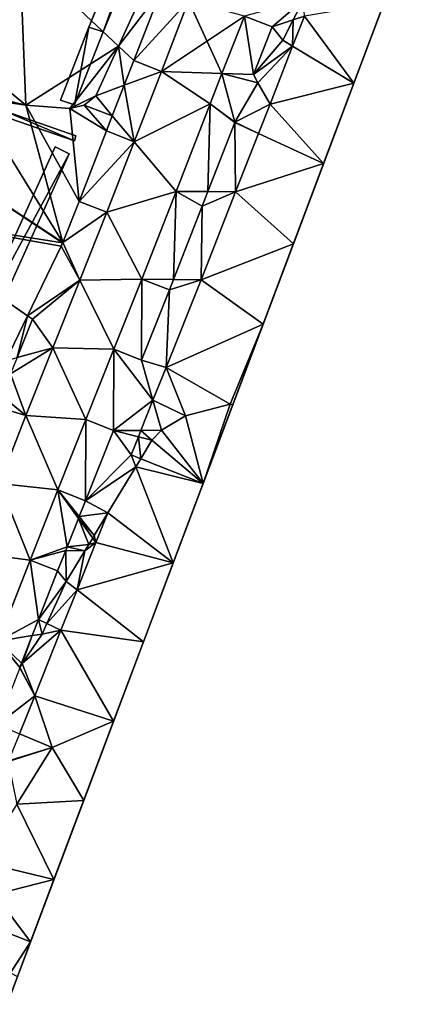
# Model space of a CAD drawing. Header units: inches. Extents: x 92348 to 92626, y 1600224 to 1600387.
# Tile 93 of 117: x 92574 to 92594, y 1600228 to 1600280. Entities that reach past the tile are written whole.
import ezdxf

# ---------------------------------------------------------------- set-up
doc = ezdxf.new("R2010")
doc.units = ezdxf.units.IN
doc.header["$MEASUREMENT"] = 0
for name, color, linetype in [('Bygning', 10, 'Continuous'), ('Objekter_Hekk', 10, 'Continuous'), ('Objekter_Mur', 10, 'Continuous'), ('Terreng_ortofoto', 10, 'Continuous'), ('Veg', 10, 'Continuous')]:
    doc.layers.add(name, color=color, linetype=linetype)

msp = doc.modelspace()

# ---------------------------------------------------------------- linework, layer by layer
at = {"layer": 'Bygning', "color": 74, "true_color": 0x55aa00}
for points in [[(92577.671, 1600292.893, 107.4), (92571.832, 1600278.151, 107.4), (92571.832, 1600278.151, 104.712), (92577.671, 1600292.893, 105.576)], [(92571.832, 1600278.151, 107.35), (92577.671, 1600292.893, 107.35), (92577.671, 1600292.893, 108.1), (92571.832, 1600278.151, 108.1)], [(92571.832, 1600278.151, 107.35), (92577.671, 1600292.893, 107.35), (92577.671, 1600292.893, 108.1), (92571.832, 1600278.151, 108.1)]]:
    msp.add_3dface(points, dxfattribs=at)
at = {"layer": 'Terreng_ortofoto'}
for points in [[(92594.278, 1600284.702, 102), (92580.125, 1600247.141, 100.5), (92572.996, 1600228.221, 99.77)], [(92587.959, 1600267.932, 101.333), (92580.125, 1600247.141, 100.5), (92594.278, 1600284.702, 102)], [(92591.118, 1600276.317, 101.667), (92587.959, 1600267.932, 101.333), (92594.278, 1600284.702, 102)], [(92591.118, 1600276.317, 101.667), (92594.278, 1600284.702, 102), (92592.698, 1600280.51, 101.833)], [(92567.869, 1600281.537, 106), (92570.195, 1600278.291, 105), (92573.659, 1600283.103, 105)], [(92570.195, 1600278.291, 105), (92573.974, 1600275.171, 104), (92573.659, 1600283.103, 105)], [(92578.821, 1600278.251, 104), (92573.659, 1600283.103, 105), (92573.974, 1600275.171, 104)], [(92578.821, 1600278.251, 104), (92580.312, 1600281.521, 104), (92573.659, 1600283.103, 105)], [(92578.821, 1600278.251, 104), (92581.045, 1600281.182, 103.601), (92580.312, 1600281.521, 104)], [(92578.821, 1600278.251, 104), (92579.618, 1600277.502, 103.419), (92581.045, 1600281.182, 103.601)], [(92581.045, 1600281.182, 103.601), (92579.618, 1600277.502, 103.419), (92582.487, 1600280.613, 102.71)], [(92579.618, 1600277.502, 103.419), (92581.06, 1600276.934, 102.597), (92582.487, 1600280.613, 102.71)], [(92582.487, 1600280.613, 102.71), (92581.06, 1600276.934, 102.597), (92584.229, 1600276.822, 102.564)], [(92582.487, 1600280.613, 102.71), (92584.229, 1600276.822, 102.564), (92585.4, 1600279.824, 102.68)], [(92585.4, 1600279.824, 102.68), (92586.843, 1600279.258, 102.257), (92588.48, 1600280.675, 102)], [(92586.843, 1600279.258, 102.257), (92587.948, 1600279.622, 102), (92588.48, 1600280.675, 102)], [(92587.948, 1600279.622, 102), (92588.534, 1600279.815, 101.723), (92588.48, 1600280.675, 102)], [(92591.118, 1600276.317, 101.667), (92592.698, 1600280.51, 101.833), (92588.534, 1600279.815, 101.723)], [(92585.4, 1600279.824, 102.68), (92584.229, 1600276.822, 102.564), (92585.87, 1600276.764, 102.128)], [(92585.4, 1600279.824, 102.68), (92585.87, 1600276.764, 102.128), (92586.843, 1600279.258, 102.257)], [(92586.843, 1600279.258, 102.257), (92587.411, 1600278.559, 102), (92587.948, 1600279.622, 102)], [(92587.948, 1600279.622, 102), (92587.411, 1600278.559, 102), (92587.921, 1600278.25, 101.662)], [(92587.948, 1600279.622, 102), (92587.921, 1600278.25, 101.662), (92588.534, 1600279.815, 101.723)], [(92591.118, 1600276.317, 101.667), (92588.534, 1600279.815, 101.723), (92587.921, 1600278.25, 101.662)], [(92585.87, 1600276.764, 102.128), (92587.411, 1600278.559, 102), (92586.843, 1600279.258, 102.257)], [(92585.87, 1600276.764, 102.128), (92587.921, 1600278.25, 101.662), (92587.411, 1600278.559, 102)], [(92570.195, 1600278.291, 105), (92572.103, 1600275.625, 104), (92573.974, 1600275.171, 104)], [(92578.821, 1600278.251, 104), (92573.974, 1600275.171, 104), (92576.271, 1600274.997, 104)], [(92578.821, 1600278.251, 104), (92576.271, 1600274.997, 104), (92577.638, 1600275.655, 104)], [(92578.821, 1600278.251, 104), (92577.638, 1600275.655, 104), (92579.116, 1600276.207, 103.355)], [(92578.821, 1600278.251, 104), (92579.116, 1600276.207, 103.355), (92579.618, 1600277.502, 103.419)], [(92585.87, 1600276.764, 102.128), (92586.11, 1600276.339, 102), (92587.921, 1600278.25, 101.662)], [(92586.11, 1600276.339, 102), (92586.738, 1600275.229, 101.545), (92587.921, 1600278.25, 101.662)], [(92591.118, 1600276.317, 101.667), (92587.921, 1600278.25, 101.662), (92586.738, 1600275.229, 101.545)], [(92579.618, 1600277.502, 103.419), (92579.116, 1600276.207, 103.355), (92581.06, 1600276.934, 102.597)], [(92581.06, 1600276.934, 102.597), (92579.116, 1600276.207, 103.355), (92579.633, 1600273.255, 102.483)], [(92581.06, 1600276.934, 102.597), (92579.633, 1600273.255, 102.483), (92583.615, 1600275.246, 102.503)], [(92581.06, 1600276.934, 102.597), (92583.615, 1600275.246, 102.503), (92584.229, 1600276.822, 102.564)], [(92584.229, 1600276.822, 102.564), (92583.615, 1600275.246, 102.503), (92584.908, 1600274.286, 102.001)], [(92585.87, 1600276.764, 102.128), (92584.229, 1600276.822, 102.564), (92586.11, 1600276.339, 102)], [(92584.229, 1600276.822, 102.564), (92584.908, 1600274.286, 102.001), (92586.11, 1600276.339, 102)], [(92586.11, 1600276.339, 102), (92584.908, 1600274.286, 102.001), (92586.738, 1600275.229, 101.545)], [(92591.118, 1600276.317, 101.667), (92586.738, 1600275.229, 101.545), (92589.538, 1600272.124, 101.5)], [(92591.118, 1600276.317, 101.667), (92589.538, 1600272.124, 101.5), (92587.959, 1600267.932, 101.333)], [(92579.116, 1600276.207, 103.355), (92577.638, 1600275.655, 104), (92578.499, 1600274.619, 103.276)], [(92579.116, 1600276.207, 103.355), (92578.499, 1600274.619, 103.276), (92579.633, 1600273.255, 102.483)], [(92575.91, 1600267.995, 103), (92571.232, 1600275.575, 104), (92567.797, 1600273.334, 104)], [(92572.103, 1600275.625, 104), (92571.232, 1600275.575, 104), (92573.974, 1600275.171, 104)], [(92575.91, 1600267.995, 103), (92573.974, 1600275.171, 104), (92571.232, 1600275.575, 104)], [(92577.638, 1600275.655, 104), (92576.271, 1600274.997, 104), (92577.036, 1600275.169, 104)], [(92577.638, 1600275.655, 104), (92577.036, 1600275.169, 104), (92578.499, 1600274.619, 103.276)], [(92579.633, 1600273.255, 102.483), (92581.83, 1600270.669, 102.327), (92583.615, 1600275.246, 102.503)], [(92583.488, 1600270.655, 101.848), (92583.615, 1600275.246, 102.503), (92581.83, 1600270.669, 102.327)], [(92584.898, 1600274.269, 102), (92583.615, 1600275.246, 102.503), (92583.488, 1600270.655, 101.848)], [(92584.898, 1600274.269, 102), (92584.908, 1600274.286, 102.001), (92583.615, 1600275.246, 102.503)], [(92575.91, 1600267.995, 103), (92576.763, 1600270.142, 103.055), (92573.974, 1600275.171, 104)], [(92576.763, 1600270.142, 103.055), (92576.271, 1600274.997, 104), (92573.974, 1600275.171, 104)], [(92578.19, 1600273.822, 103.237), (92577.036, 1600275.169, 104), (92576.271, 1600274.997, 104)], [(92578.19, 1600273.822, 103.237), (92576.271, 1600274.997, 104), (92576.763, 1600270.142, 103.055)], [(92578.19, 1600273.822, 103.237), (92578.499, 1600274.619, 103.276), (92577.036, 1600275.169, 104)], [(92584.908, 1600274.286, 102.001), (92586.137, 1600273.696, 101.486), (92586.738, 1600275.229, 101.545)], [(92586.738, 1600275.229, 101.545), (92586.137, 1600273.696, 101.486), (92589.538, 1600272.124, 101.5)], [(92578.19, 1600273.822, 103.237), (92579.633, 1600273.255, 102.483), (92578.499, 1600274.619, 103.276)], [(92584.898, 1600274.269, 102), (92583.488, 1600270.655, 101.848), (92584.942, 1600270.644, 101.368)], [(92584.898, 1600274.269, 102), (92586.137, 1600273.696, 101.486), (92584.908, 1600274.286, 102.001)], [(92584.898, 1600274.269, 102), (92584.942, 1600270.644, 101.368), (92586.137, 1600273.696, 101.486)], [(92578.19, 1600273.822, 103.237), (92576.763, 1600270.142, 103.055), (92579.633, 1600273.255, 102.483)], [(92575.9, 1600267.977, 102.999), (92567.797, 1600273.334, 104), (92566.466, 1600269.453, 104)], [(92575.91, 1600267.995, 103), (92567.797, 1600273.334, 104), (92575.9, 1600267.977, 102.999)], [(92579.633, 1600273.255, 102.483), (92576.763, 1600270.142, 103.055), (92578.206, 1600269.576, 102.37)], [(92579.633, 1600273.255, 102.483), (92578.206, 1600269.576, 102.37), (92581.83, 1600270.669, 102.327)], [(92584.942, 1600270.644, 101.368), (92589.538, 1600272.124, 101.5), (92586.137, 1600273.696, 101.486)], [(92587.959, 1600267.932, 101.333), (92589.538, 1600272.124, 101.5), (92584.942, 1600270.644, 101.368)], [(92578.206, 1600269.576, 102.37), (92580.045, 1600266.091, 102.15), (92581.83, 1600270.669, 102.327)], [(92580.045, 1600266.091, 102.15), (92581.702, 1600266.073, 101.656), (92581.83, 1600270.669, 102.327)], [(92581.83, 1600270.669, 102.327), (92581.702, 1600266.073, 101.656), (92583.192, 1600269.896, 101.816)], [(92583.488, 1600270.655, 101.848), (92581.83, 1600270.669, 102.327), (92583.192, 1600269.896, 101.816)], [(92583.192, 1600269.896, 101.816), (92583.146, 1600266.058, 101.19), (92584.942, 1600270.644, 101.368)], [(92583.146, 1600266.058, 101.19), (92587.959, 1600267.932, 101.333), (92584.942, 1600270.644, 101.368)], [(92583.488, 1600270.655, 101.848), (92583.192, 1600269.896, 101.816), (92584.942, 1600270.644, 101.368)], [(92575.91, 1600267.995, 103), (92578.206, 1600269.576, 102.37), (92576.763, 1600270.142, 103.055)], [(92583.192, 1600269.896, 101.816), (92581.702, 1600266.073, 101.656), (92583.146, 1600266.058, 101.19)], [(92566.466, 1600269.453, 104), (92572.931, 1600261.827, 103), (92574.062, 1600264.175, 103)], [(92575.9, 1600267.977, 102.999), (92566.466, 1600269.453, 104), (92575.834, 1600267.805, 102.992)], [(92575.834, 1600267.805, 102.992), (92566.466, 1600269.453, 104), (92574.062, 1600264.175, 103)], [(92575.91, 1600267.995, 103), (92576.8, 1600266.037, 102.183), (92578.206, 1600269.576, 102.37)], [(92578.206, 1600269.576, 102.37), (92576.8, 1600266.037, 102.183), (92580.045, 1600266.091, 102.15)], [(92575.834, 1600267.805, 102.992), (92574.062, 1600264.175, 103), (92576.8, 1600266.037, 102.183)], [(92575.91, 1600267.995, 103), (92575.834, 1600267.805, 102.992), (92576.8, 1600266.037, 102.183)], [(92575.91, 1600267.995, 103), (92575.9, 1600267.977, 102.999), (92575.834, 1600267.805, 102.992)], [(92587.959, 1600267.932, 101.333), (92581.683, 1600251.276, 100.667), (92580.125, 1600247.141, 100.5)], [(92587.959, 1600267.932, 101.333), (92586.379, 1600263.739, 101.167), (92581.683, 1600251.276, 100.667)], [(92583.146, 1600266.058, 101.19), (92586.379, 1600263.739, 101.167), (92587.959, 1600267.932, 101.333)], [(92576.8, 1600266.037, 102.183), (92574.062, 1600264.175, 103), (92574.321, 1600263.995, 102.837)], [(92576.8, 1600266.037, 102.183), (92574.321, 1600263.995, 102.837), (92575.394, 1600262.498, 101.995)], [(92576.8, 1600266.037, 102.183), (92575.394, 1600262.498, 101.995), (92578.583, 1600262.423, 102)], [(92576.8, 1600266.037, 102.183), (92578.583, 1600262.423, 102), (92580.045, 1600266.091, 102.15)], [(92580.045, 1600266.091, 102.15), (92578.583, 1600262.423, 102), (92580.025, 1600261.854, 101.524)], [(92580.045, 1600266.091, 102.15), (92580.025, 1600261.854, 101.524), (92581.487, 1600265.522, 101.632)], [(92580.045, 1600266.091, 102.15), (92581.487, 1600265.522, 101.632), (92581.702, 1600266.073, 101.656)], [(92583.146, 1600266.058, 101.19), (92581.487, 1600265.522, 101.632), (92581.313, 1600261.481, 101.045)], [(92583.146, 1600266.058, 101.19), (92581.313, 1600261.481, 101.045), (92586.379, 1600263.739, 101.167)], [(92583.146, 1600266.058, 101.19), (92581.702, 1600266.073, 101.656), (92581.487, 1600265.522, 101.632)], [(92580.025, 1600261.854, 101.524), (92581.313, 1600261.481, 101.045), (92581.487, 1600265.522, 101.632)], [(92572.931, 1600261.827, 103), (92573.523, 1600261.988, 102.755), (92574.062, 1600264.175, 103)], [(92574.321, 1600263.995, 102.837), (92574.062, 1600264.175, 103), (92573.523, 1600261.988, 102.755)], [(92574.321, 1600263.995, 102.837), (92573.523, 1600261.988, 102.755), (92575.394, 1600262.498, 101.995)], [(92581.313, 1600261.481, 101.045), (92584.655, 1600259.561, 101), (92586.379, 1600263.739, 101.167)], [(92581.683, 1600251.276, 100.667), (92586.379, 1600263.739, 101.167), (92583.241, 1600255.411, 100.833)], [(92583.241, 1600255.411, 100.833), (92586.379, 1600263.739, 101.167), (92584.799, 1600259.547, 101)], [(92586.379, 1600263.739, 101.167), (92584.655, 1600259.561, 101), (92584.799, 1600259.547, 101)], [(92575.394, 1600262.498, 101.995), (92573.523, 1600261.988, 102.755), (92573.185, 1600261.137, 102.72)], [(92575.394, 1600262.498, 101.995), (92573.185, 1600261.137, 102.72), (92573.987, 1600258.958, 101.808)], [(92577.121, 1600258.755, 101.85), (92575.394, 1600262.498, 101.995), (92573.987, 1600258.958, 101.808)], [(92577.121, 1600258.755, 101.85), (92578.583, 1600262.423, 102), (92575.394, 1600262.498, 101.995)], [(92577.121, 1600258.755, 101.85), (92578.563, 1600258.186, 101.415), (92578.583, 1600262.423, 102)], [(92578.563, 1600258.186, 101.415), (92580.624, 1600259.76, 100.99), (92578.583, 1600262.423, 102)], [(92578.583, 1600262.423, 102), (92580.624, 1600259.76, 100.99), (92580.025, 1600261.854, 101.524)], [(92580.025, 1600261.854, 101.524), (92580.624, 1600259.76, 100.99), (92581.313, 1600261.481, 101.045)], [(92581.313, 1600261.481, 101.045), (92580.624, 1600259.76, 100.99), (92582.329, 1600258.945, 101)], [(92581.313, 1600261.481, 101.045), (92582.329, 1600258.945, 101), (92584.655, 1600259.561, 101)], [(92572.732, 1600259.996, 102.673), (92573.987, 1600258.958, 101.808), (92573.185, 1600261.137, 102.72)], [(92572.732, 1600259.996, 102.673), (92572.495, 1600259.401, 102.649), (92573.987, 1600258.958, 101.808)], [(92572.581, 1600255.419, 101.62), (92573.987, 1600258.958, 101.808), (92572.495, 1600259.401, 102.649)], [(92578.563, 1600258.186, 101.415), (92579.995, 1600258.191, 100.941), (92580.624, 1600259.76, 100.99)], [(92579.995, 1600258.191, 100.941), (92581.071, 1600258.194, 101), (92580.624, 1600259.76, 100.99)], [(92582.329, 1600258.945, 101), (92580.624, 1600259.76, 100.99), (92581.071, 1600258.194, 101)], [(92583.241, 1600255.411, 100.833), (92584.655, 1600259.561, 101), (92582.329, 1600258.945, 101)], [(92583.241, 1600255.411, 100.833), (92584.799, 1600259.547, 101), (92584.655, 1600259.561, 101)], [(92575.66, 1600255.087, 101.7), (92573.987, 1600258.958, 101.808), (92572.581, 1600255.419, 101.62)], [(92575.66, 1600255.087, 101.7), (92577.121, 1600258.755, 101.85), (92573.987, 1600258.958, 101.808)], [(92583.241, 1600255.411, 100.833), (92582.329, 1600258.945, 101), (92581.071, 1600258.194, 101)], [(92577.102, 1600254.518, 101.306), (92577.121, 1600258.755, 101.85), (92575.66, 1600255.087, 101.7)], [(92577.102, 1600254.518, 101.306), (92578.563, 1600258.186, 101.415), (92577.121, 1600258.755, 101.85)], [(92577.102, 1600254.518, 101.306), (92579.479, 1600256.904, 100.9), (92578.563, 1600258.186, 101.415)], [(92578.563, 1600258.186, 101.415), (92579.861, 1600257.856, 100.93), (92579.995, 1600258.191, 100.941)], [(92578.563, 1600258.186, 101.415), (92579.479, 1600256.904, 100.9), (92579.861, 1600257.856, 100.93)], [(92579.479, 1600256.904, 100.9), (92579.98, 1600256.705, 101), (92579.861, 1600257.856, 100.93)], [(92580.569, 1600257.676, 101), (92579.995, 1600258.191, 100.941), (92579.861, 1600257.856, 100.93)], [(92580.569, 1600257.676, 101), (92579.861, 1600257.856, 100.93), (92579.98, 1600256.705, 101)], [(92580.569, 1600257.676, 101), (92581.071, 1600258.194, 101), (92579.995, 1600258.191, 100.941)], [(92583.241, 1600255.411, 100.833), (92581.071, 1600258.194, 101), (92580.569, 1600257.676, 101)], [(92583.241, 1600255.411, 100.833), (92580.569, 1600257.676, 101), (92579.98, 1600256.705, 101)], [(92577.102, 1600254.518, 101.306), (92579.723, 1600256.281, 101), (92579.479, 1600256.904, 100.9)], [(92579.479, 1600256.904, 100.9), (92579.723, 1600256.281, 101), (92579.98, 1600256.705, 101)], [(92577.102, 1600254.518, 101.306), (92578.272, 1600253.889, 101), (92579.723, 1600256.281, 101)], [(92578.272, 1600253.889, 101), (92581.683, 1600251.276, 100.667), (92579.723, 1600256.281, 101)], [(92583.241, 1600255.411, 100.833), (92579.98, 1600256.705, 101), (92579.723, 1600256.281, 101)], [(92581.683, 1600251.276, 100.667), (92583.241, 1600255.411, 100.833), (92579.723, 1600256.281, 101)], [(92574.198, 1600251.419, 101.55), (92572.581, 1600255.419, 101.62), (92571.122, 1600251.814, 101.487)], [(92574.198, 1600251.419, 101.55), (92575.66, 1600255.087, 101.7), (92572.581, 1600255.419, 101.62)], [(92574.198, 1600251.419, 101.55), (92576.138, 1600252.101, 101.235), (92575.66, 1600255.087, 101.7)], [(92577.102, 1600254.518, 101.306), (92575.66, 1600255.087, 101.7), (92576.771, 1600253.688, 101.282)], [(92576.771, 1600253.688, 101.282), (92575.66, 1600255.087, 101.7), (92576.734, 1600253.595, 101.279)], [(92575.66, 1600255.087, 101.7), (92576.138, 1600252.101, 101.235), (92576.734, 1600253.595, 101.279)], [(92577.102, 1600254.518, 101.306), (92576.771, 1600253.688, 101.282), (92578.272, 1600253.889, 101)], [(92576.771, 1600253.688, 101.282), (92576.734, 1600253.595, 101.279), (92577.553, 1600252.703, 101)], [(92576.771, 1600253.688, 101.282), (92577.553, 1600252.703, 101), (92578.272, 1600253.889, 101)], [(92578.272, 1600253.889, 101), (92577.553, 1600252.703, 101), (92577.646, 1600252.326, 100.755)], [(92578.272, 1600253.889, 101), (92577.646, 1600252.326, 100.755), (92581.683, 1600251.276, 100.667)], [(92576.138, 1600252.101, 101.235), (92577.263, 1600252.225, 101), (92576.734, 1600253.595, 101.279)], [(92577.553, 1600252.703, 101), (92576.734, 1600253.595, 101.279), (92577.472, 1600252.569, 101)], [(92576.734, 1600253.595, 101.279), (92577.263, 1600252.225, 101), (92577.472, 1600252.569, 101)], [(92577.553, 1600252.703, 101), (92577.472, 1600252.569, 101), (92577.646, 1600252.326, 100.755)], [(92577.065, 1600251.899, 101), (92577.263, 1600252.225, 101), (92576.138, 1600252.101, 101.235)], [(92577.065, 1600251.899, 101), (92576.656, 1600249.855, 100.677), (92577.646, 1600252.326, 100.755)], [(92577.646, 1600252.326, 100.755), (92576.656, 1600249.855, 100.677), (92581.683, 1600251.276, 100.667)], [(92577.065, 1600251.899, 101), (92577.646, 1600252.326, 100.755), (92577.263, 1600252.225, 101)], [(92577.646, 1600252.326, 100.755), (92577.472, 1600252.569, 101), (92577.263, 1600252.225, 101)], [(92574.198, 1600251.419, 101.55), (92571.122, 1600251.814, 101.487), (92572.543, 1600247.189, 101.33)], [(92574.198, 1600251.419, 101.55), (92576.062, 1600251.909, 101.229), (92576.138, 1600252.101, 101.235)], [(92575.64, 1600250.85, 101.198), (92576.062, 1600251.909, 101.229), (92574.198, 1600251.419, 101.55)], [(92575.64, 1600250.85, 101.198), (92576.093, 1600250.296, 101), (92576.062, 1600251.909, 101.229)], [(92576.062, 1600251.909, 101.229), (92577.065, 1600251.899, 101), (92576.138, 1600252.101, 101.235)], [(92576.093, 1600250.296, 101), (92577.065, 1600251.899, 101), (92576.062, 1600251.909, 101.229)], [(92576.093, 1600250.296, 101), (92576.656, 1600249.855, 100.677), (92577.065, 1600251.899, 101)], [(92574.649, 1600248.318, 101.099), (92574.198, 1600251.419, 101.55), (92572.543, 1600247.189, 101.33)], [(92575.64, 1600250.85, 101.198), (92574.198, 1600251.419, 101.55), (92574.649, 1600248.318, 101.099)], [(92580.125, 1600247.141, 100.5), (92581.683, 1600251.276, 100.667), (92576.656, 1600249.855, 100.677)], [(92575.64, 1600250.85, 101.198), (92574.649, 1600248.318, 101.099), (92576.093, 1600250.296, 101)], [(92576.093, 1600250.296, 101), (92574.649, 1600248.318, 101.099), (92575.083, 1600248.106, 101)], [(92576.093, 1600250.296, 101), (92575.083, 1600248.106, 101), (92576.656, 1600249.855, 100.677)], [(92575.083, 1600248.106, 101), (92575.813, 1600247.749, 100.61), (92576.656, 1600249.855, 100.677)], [(92575.813, 1600247.749, 100.61), (92580.125, 1600247.141, 100.5), (92576.656, 1600249.855, 100.677)], [(92574.649, 1600248.318, 101.099), (92572.543, 1600247.189, 101.33), (92574.318, 1600247.473, 101.066)], [(92574.649, 1600248.318, 101.099), (92574.318, 1600247.473, 101.066), (92574.828, 1600247.554, 101)], [(92574.649, 1600248.318, 101.099), (92574.828, 1600247.554, 101), (92575.083, 1600248.106, 101)], [(92575.083, 1600248.106, 101), (92574.828, 1600247.554, 101), (92575.813, 1600247.749, 100.61)], [(92574.828, 1600247.554, 101), (92573.782, 1600246.017, 101), (92575.813, 1600247.749, 100.61)], [(92575.813, 1600247.749, 100.61), (92573.782, 1600246.017, 101), (92574.443, 1600244.328, 100.51)], [(92574.828, 1600247.554, 101), (92574.318, 1600247.473, 101.066), (92573.782, 1600246.017, 101)], [(92575.813, 1600247.749, 100.61), (92574.443, 1600244.328, 100.51), (92578.566, 1600243.005, 100.333)], [(92575.813, 1600247.749, 100.61), (92578.566, 1600243.005, 100.333), (92580.125, 1600247.141, 100.5)], [(92574.318, 1600247.473, 101.066), (92572.543, 1600247.189, 101.33), (92573.758, 1600246.04, 101.01)], [(92572.543, 1600247.189, 101.33), (92573.658, 1600245.785, 101), (92573.667, 1600245.803, 101.001)], [(92572.543, 1600247.189, 101.33), (92573.667, 1600245.803, 101.001), (92573.758, 1600246.04, 101.01)], [(92580.125, 1600247.141, 100.5), (92575.45, 1600234.734, 100), (92572.996, 1600228.221, 99.77)], [(92574.318, 1600247.473, 101.066), (92573.758, 1600246.04, 101.01), (92573.782, 1600246.017, 101)], [(92580.125, 1600247.141, 100.5), (92577.008, 1600238.87, 100.167), (92575.45, 1600234.734, 100)], [(92580.125, 1600247.141, 100.5), (92578.566, 1600243.005, 100.333), (92577.008, 1600238.87, 100.167)], [(92573.667, 1600245.803, 101.001), (92573.782, 1600246.017, 101), (92573.758, 1600246.04, 101.01)], [(92573.667, 1600245.803, 101.001), (92574.443, 1600244.328, 100.51), (92573.782, 1600246.017, 101)], [(92573.658, 1600245.785, 101), (92572.501, 1600242.829, 100.796), (92574.443, 1600244.328, 100.51)], [(92573.667, 1600245.803, 101.001), (92573.658, 1600245.785, 101), (92574.443, 1600244.328, 100.51)], [(92574.443, 1600244.328, 100.51), (92572.501, 1600242.829, 100.796), (92573.649, 1600242.347, 100.452)], [(92575.349, 1600241.632, 100.27), (92574.443, 1600244.328, 100.51), (92573.649, 1600242.347, 100.452)], [(92575.349, 1600241.632, 100.27), (92578.566, 1600243.005, 100.333), (92574.443, 1600244.328, 100.51)], [(92575.349, 1600241.632, 100.27), (92577.008, 1600238.87, 100.167), (92578.566, 1600243.005, 100.333)], [(92575.349, 1600241.632, 100.27), (92573.649, 1600242.347, 100.452), (92573.079, 1600240.927, 100.41)], [(92575.349, 1600241.632, 100.27), (92573.079, 1600240.927, 100.41), (92573.061, 1600240.891, 100.41)], [(92575.349, 1600241.632, 100.27), (92573.061, 1600240.891, 100.41), (92573.502, 1600238.666, 100.2)], [(92575.349, 1600241.632, 100.27), (92573.502, 1600238.666, 100.2), (92577.008, 1600238.87, 100.167)], [(92577.008, 1600238.87, 100.167), (92573.502, 1600238.666, 100.2), (92575.45, 1600234.734, 100)], [(92573.502, 1600238.666, 100.2), (92571.611, 1600235.652, 100.141), (92575.45, 1600234.734, 100)], [(92571.611, 1600235.652, 100.141), (92572.359, 1600233.953, 100), (92575.45, 1600234.734, 100)], [(92575.45, 1600234.734, 100), (92572.359, 1600233.953, 100), (92574.223, 1600231.478, 99.883)], [(92575.45, 1600234.734, 100), (92574.223, 1600231.478, 99.883), (92572.996, 1600228.221, 99.77)], [(92574.223, 1600231.478, 99.883), (92572.359, 1600233.953, 100), (92570.454, 1600232.957, 100)], [(92574.223, 1600231.478, 99.883), (92570.454, 1600232.957, 100), (92573.187, 1600229.859, 99.809)], [(92574.223, 1600231.478, 99.883), (92573.545, 1600229.679, 99.814), (92572.996, 1600228.221, 99.77)], [(92574.223, 1600231.478, 99.883), (92573.187, 1600229.859, 99.809), (92573.545, 1600229.679, 99.814)]]:
    msp.add_3dface(points, dxfattribs=at)
at = {"layer": 'Veg', "color": 7}
for points in [[(92582.487, 1600280.613, 102.71), (92581.06, 1600276.934, 102.597), (92585.4, 1600279.824, 102.68)], [(92585.4, 1600279.824, 102.68), (92581.06, 1600276.934, 102.597), (92584.229, 1600276.822, 102.564)], [(92581.06, 1600276.934, 102.597), (92579.633, 1600273.255, 102.483), (92583.615, 1600275.246, 102.503)], [(92581.06, 1600276.934, 102.597), (92583.615, 1600275.246, 102.503), (92584.229, 1600276.822, 102.564)], [(92579.633, 1600273.255, 102.483), (92581.83, 1600270.669, 102.327), (92583.615, 1600275.246, 102.503)], [(92579.633, 1600273.255, 102.483), (92578.206, 1600269.576, 102.37), (92581.83, 1600270.669, 102.327)], [(92578.206, 1600269.576, 102.37), (92580.045, 1600266.091, 102.15), (92581.83, 1600270.669, 102.327)], [(92578.206, 1600269.576, 102.37), (92576.8, 1600266.037, 102.183), (92580.045, 1600266.091, 102.15)], [(92576.8, 1600266.037, 102.183), (92575.394, 1600262.498, 101.995), (92578.583, 1600262.423, 102)], [(92576.8, 1600266.037, 102.183), (92578.583, 1600262.423, 102), (92580.045, 1600266.091, 102.15)], [(92575.394, 1600262.498, 101.995), (92573.987, 1600258.958, 101.808), (92577.121, 1600258.755, 101.85)], [(92575.394, 1600262.498, 101.995), (92577.121, 1600258.755, 101.85), (92578.583, 1600262.423, 102)], [(92573.987, 1600258.958, 101.808), (92572.581, 1600255.419, 101.62), (92575.66, 1600255.087, 101.7)], [(92573.987, 1600258.958, 101.808), (92575.66, 1600255.087, 101.7), (92577.121, 1600258.755, 101.85)], [(92572.581, 1600255.419, 101.62), (92571.122, 1600251.814, 101.487), (92574.198, 1600251.419, 101.55)], [(92572.581, 1600255.419, 101.62), (92574.198, 1600251.419, 101.55), (92575.66, 1600255.087, 101.7)], [(92571.122, 1600251.814, 101.487), (92572.543, 1600247.189, 101.33), (92574.198, 1600251.419, 101.55)]]:
    msp.add_3dface(points, dxfattribs=at)

# ---------------------------------------------------------------- meshes
at = {"layer": 'Bygning', "color": 74, "true_color": 0x55aa00}
mesh = msp.add_polyface(dxfattribs=at)
corners = [(92577.671, 1600292.893, 107.4), (92575.946, 1600293.574, 107.4), (92574.146, 1600286.392, 107.48), (92571.832, 1600278.151, 107.4), (92560.282, 1600281.443, 107.46), (92563.202, 1600285.186, 107.48), (92561.942, 1600285.646, 107.48), (92563.614, 1600280.134, 107.46), (92564.039, 1600281.224, 107.46), (92568.634, 1600280.447, 107.48), (92573.276, 1600286.812, 107.48), (92564.42, 1600282.106, 107.48), (92564.775, 1600284.429, 107.48), (92565.261, 1600284.238, 107.48), (92572.181, 1600281.504, 107.48), (92569.474, 1600282.568, 107.48)]
mesh.append_faces([[corners[k] for k in face] for face in [(3, 14, 9), (4, 8, 11), (4, 11, 5), (2, 14, 3), (9, 11, 8), (9, 14, 15), (13, 12, 11), (11, 12, 5), (2, 1, 10), (3, 9, 8), (4, 7, 8), (4, 5, 6), (0, 2, 3), (0, 1, 2)]])
mesh = msp.add_polyface(dxfattribs=at)
corners = [(92577.671, 1600292.893, 107.4), (92575.946, 1600293.574, 107.4), (92574.146, 1600286.392, 107.48), (92571.832, 1600278.151, 107.4), (92560.282, 1600281.443, 107.46), (92563.202, 1600285.186, 107.48), (92561.942, 1600285.646, 107.48), (92563.614, 1600280.134, 107.46), (92564.039, 1600281.224, 107.46), (92568.634, 1600280.447, 107.48), (92573.276, 1600286.812, 107.48), (92564.42, 1600282.106, 107.48), (92564.775, 1600284.429, 107.48), (92565.261, 1600284.238, 107.48), (92572.181, 1600281.504, 107.48), (92569.474, 1600282.568, 107.48)]
mesh.append_faces([[corners[k] for k in face] for face in [(3, 14, 9), (4, 8, 11), (4, 11, 5), (2, 14, 3), (9, 11, 8), (9, 14, 15), (13, 12, 11), (11, 12, 5), (2, 1, 10), (3, 9, 8), (4, 7, 8), (4, 5, 6), (0, 2, 3), (0, 1, 2)]])
at = {"layer": 'Objekter_Hekk', "color": 24, "true_color": 0xaa170d}
mesh = msp.add_polyface(dxfattribs=at)
corners = [(92576.531, 1600275.188, 104.015), (92577.27, 1600279.25, 104.272), (92575.789, 1600275.438, 104.056), (92578.012, 1600279, 104.157), (92584.414, 1600296.5, 105.197), (92585.156, 1600296.25, 105.026), (92576.531, 1600275.188, 105.41), (92577.27, 1600279.25, 105.55), (92575.789, 1600275.438, 105.41), (92578.012, 1600279, 105.55), (92584.414, 1600296.5, 106.07), (92585.156, 1600296.25, 106.07)]
mesh.append_faces([[corners[k] for k in face] for face in [(8, 7, 1), (8, 1, 2), (7, 10, 4), (7, 4, 1), (1, 0, 3), (5, 4, 3), (3, 4, 1), (0, 1, 2), (10, 11, 4), (11, 5, 4), (11, 9, 5), (9, 3, 5), (9, 6, 3), (6, 0, 3), (6, 8, 2), (6, 2, 0), (8, 7, 1), (8, 1, 2), (7, 10, 4), (7, 4, 1), (10, 11, 4), (11, 5, 4), (11, 9, 5), (9, 3, 5), (9, 6, 3), (6, 0, 3), (6, 8, 2), (6, 2, 0), (7, 6, 9), (11, 10, 9), (9, 10, 7), (6, 7, 8), (7, 6, 9), (11, 10, 9), (9, 10, 7), (6, 7, 8), (1, 0, 3), (5, 4, 3), (3, 4, 1), (0, 1, 2)]], dxfattribs={"color": 84})
mesh = msp.add_polyface(dxfattribs=at)
corners = [(92576.531, 1600275.188, 104.015), (92577.27, 1600279.25, 104.272), (92575.789, 1600275.438, 104.056), (92578.012, 1600279, 104.157), (92584.414, 1600296.5, 105.197), (92585.156, 1600296.25, 105.026), (92576.531, 1600275.188, 105.41), (92577.27, 1600279.25, 105.55), (92575.789, 1600275.438, 105.41), (92578.012, 1600279, 105.55), (92584.414, 1600296.5, 106.07), (92585.156, 1600296.25, 106.07)]
mesh.append_faces([[corners[k] for k in face] for face in [(8, 7, 1), (8, 1, 2), (7, 10, 4), (7, 4, 1), (1, 0, 3), (5, 4, 3), (3, 4, 1), (0, 1, 2), (10, 11, 4), (11, 5, 4), (11, 9, 5), (9, 3, 5), (9, 6, 3), (6, 0, 3), (6, 8, 2), (6, 2, 0), (8, 7, 1), (8, 1, 2), (7, 10, 4), (7, 4, 1), (10, 11, 4), (11, 5, 4), (11, 9, 5), (9, 3, 5), (9, 6, 3), (6, 0, 3), (6, 8, 2), (6, 2, 0), (7, 6, 9), (11, 10, 9), (9, 10, 7), (6, 7, 8), (7, 6, 9), (11, 10, 9), (9, 10, 7), (6, 7, 8), (1, 0, 3), (5, 4, 3), (3, 4, 1), (0, 1, 2)]])
mesh = msp.add_polyface(dxfattribs=at)
corners = [(92576.246, 1600272.625, 103.538), (92570.789, 1600262.562, 103.231), (92571.516, 1600262.188, 103.15), (92575.52, 1600273, 103.591), (92576.246, 1600272.625, 104.07), (92570.789, 1600262.562, 104.04), (92571.516, 1600262.188, 104.04), (92575.52, 1600273, 104.07)]
mesh.append_faces([[corners[k] for k in face] for face in [(4, 6, 0), (6, 2, 0), (6, 5, 1), (6, 1, 2), (0, 3, 1), (0, 1, 2), (5, 7, 3), (5, 3, 1), (7, 4, 3), (4, 0, 3), (4, 6, 0), (6, 2, 0), (6, 5, 1), (6, 1, 2), (5, 7, 3), (5, 3, 1), (7, 4, 3), (4, 0, 3), (4, 7, 5), (4, 5, 6), (4, 7, 5), (4, 5, 6), (0, 3, 1), (0, 1, 2)]], dxfattribs={"color": 84})
mesh = msp.add_polyface(dxfattribs=at)
corners = [(92576.246, 1600272.625, 103.538), (92570.789, 1600262.562, 103.231), (92571.516, 1600262.188, 103.15), (92575.52, 1600273, 103.591), (92576.246, 1600272.625, 104.07), (92570.789, 1600262.562, 104.04), (92571.516, 1600262.188, 104.04), (92575.52, 1600273, 104.07)]
mesh.append_faces([[corners[k] for k in face] for face in [(4, 6, 0), (6, 2, 0), (6, 5, 1), (6, 1, 2), (0, 3, 1), (0, 1, 2), (5, 7, 3), (5, 3, 1), (7, 4, 3), (4, 0, 3), (4, 6, 0), (6, 2, 0), (6, 5, 1), (6, 1, 2), (5, 7, 3), (5, 3, 1), (7, 4, 3), (4, 0, 3), (4, 7, 5), (4, 5, 6), (4, 7, 5), (4, 5, 6), (0, 3, 1), (0, 1, 2)]])
at = {"layer": 'Objekter_Mur', "color": 24, "true_color": 0xaa170d}
mesh = msp.add_polyface(dxfattribs=at)
corners = [(92576.516, 1600273.312, 103.86), (92576.594, 1600273.562, 103.86), (92572.855, 1600274.875, 104.27), (92572.691, 1600274.625, 104.27), (92569.855, 1600276.312, 104.51), (92569.754, 1600276.062, 104.51), (92569.855, 1600276.312, 104.428), (92569.754, 1600276.062, 104.346), (92572.691, 1600274.625, 103.871), (92576.516, 1600273.312, 103.658), (92576.594, 1600273.562, 103.682), (92572.855, 1600274.875, 103.911)]
mesh.append_faces([[corners[k] for k in face] for face in [(4, 2, 6), (2, 11, 6), (1, 0, 10), (0, 9, 10), (4, 2, 6), (2, 11, 6), (3, 5, 7), (3, 7, 8), (11, 6, 8), (6, 7, 8), (9, 11, 8), (9, 10, 11), (11, 6, 8), (6, 7, 8), (9, 11, 8), (9, 10, 11), (2, 1, 11), (1, 10, 11), (0, 3, 8), (0, 8, 9), (2, 1, 11), (1, 10, 11), (0, 3, 8), (0, 8, 9), (1, 0, 10), (0, 9, 10), (3, 5, 7), (3, 7, 8), (5, 4, 6), (5, 6, 7), (2, 4, 3), (4, 5, 3), (0, 2, 3), (0, 1, 2), (5, 4, 6), (5, 6, 7), (2, 4, 3), (4, 5, 3), (0, 2, 3), (0, 1, 2)]], dxfattribs={"color": 254})
mesh = msp.add_polyface(dxfattribs=at)
corners = [(92576.516, 1600273.312, 103.86), (92576.594, 1600273.562, 103.86), (92572.855, 1600274.875, 104.27), (92572.691, 1600274.625, 104.27), (92569.855, 1600276.312, 104.51), (92569.754, 1600276.062, 104.51), (92569.855, 1600276.312, 104.428), (92569.754, 1600276.062, 104.346), (92572.691, 1600274.625, 103.871), (92576.516, 1600273.312, 103.658), (92576.594, 1600273.562, 103.682), (92572.855, 1600274.875, 103.911)]
mesh.append_faces([[corners[k] for k in face] for face in [(4, 2, 6), (2, 11, 6), (1, 0, 10), (0, 9, 10), (4, 2, 6), (2, 11, 6), (3, 5, 7), (3, 7, 8), (11, 6, 8), (6, 7, 8), (9, 11, 8), (9, 10, 11), (11, 6, 8), (6, 7, 8), (9, 11, 8), (9, 10, 11), (2, 1, 11), (1, 10, 11), (0, 3, 8), (0, 8, 9), (2, 1, 11), (1, 10, 11), (0, 3, 8), (0, 8, 9), (1, 0, 10), (0, 9, 10), (3, 5, 7), (3, 7, 8), (5, 4, 6), (5, 6, 7), (2, 4, 3), (4, 5, 3), (0, 2, 3), (0, 1, 2), (5, 4, 6), (5, 6, 7), (2, 4, 3), (4, 5, 3), (0, 2, 3), (0, 1, 2)]])

doc.saveas('drawing.dxf')
